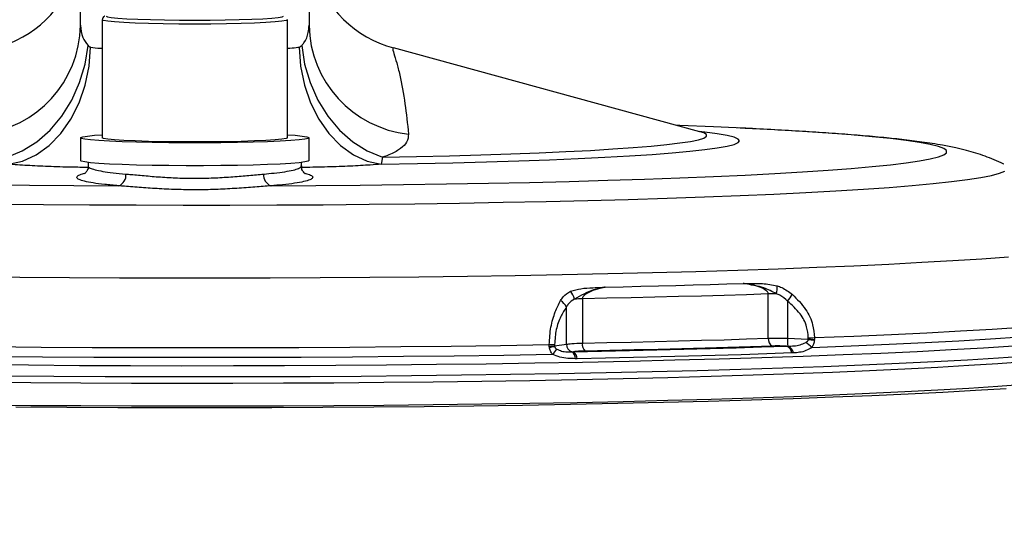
# Model space of a CAD drawing. Extents: x 0 to 8410, y 0 to 5940.
# Tile 176 of 210: x 7385 to 7514, y 4276 to 4342. Entities that reach past the tile are written whole.
import ezdxf

# ---------------------------------------------------------------- set-up
doc = ezdxf.new("R2010")
doc.units = 0
doc.header["$LTSCALE"] = 10
doc.layers.get('0').update_dxf_attribs({"linetype": 'CONTINUOUS'})
doc.styles.add('SLDTEXTSTYLE0', font='TXT', dxfattribs={"width": 0.605})
doc.dimstyles.new('SLDDIMSTYLE1', dxfattribs={"dimtxt": 50, "dimasz": 50, "dimexe": 0, "dimexo": 0.0625, "dimgap": 12.5, "dimtad": 1, "dimdec": 1, "dimrnd": 1e-09, "dimzin": 12, "dimtxsty": 'SLDTEXTSTYLE0', "dimsah": 1, "dimcen": 0.09, "dimazin": 3, "dimtfac": 1, "dimtofl": 0, "dimtmove": 0, "dimatfit": 3, "dimtolj": 1, "dimtzin": 12})

# ---------------------------------------------------------------- blocks, each defined once
blk = doc.blocks.new('_D_7')
at = {"color": 7, "linetype": 'CONTINUOUS'}
for p, q in [((7266.78, 4418.5), (7266.78, 2774.61)), ((7032.78, 2981.17), (7032.78, 2774.61)), ((7032.78, 2789.61), (7266.78, 2789.61)), ((7266.78, 2789.61), (7764.68, 2789.61))]:
    blk.add_line(p, q, dxfattribs=at)
for points in [[(7032.78, 2789.61), (7082.78, 2782.11), (7082.78, 2797.11)], [(7266.78, 2789.61), (7216.78, 2797.11), (7216.78, 2782.11)]]:
    blk.add_solid(points, dxfattribs=at)
at = {"color": 7, "linetype": 'CONTINUOUS', "char_height": 50, "attachment_point": 1, "style": 'SLDTEXTSTYLE0'}
for s, insert in [('234', (7493.71, 2930.8)), ('(3x M10)', (7493.71, 2854.06))]:
    blk.add_mtext(s, dxfattribs=dict(at, insert=insert))

msp = doc.modelspace()

# ---------------------------------------------------------------- linework, layer by layer
at = {"color": 7, "linetype": 'CONTINUOUS'}
for p, q in [((7392.78, 4341.25), (7392.78, 4398.87)), ((7422.78, 4398.87), (7422.78, 4341.25)), ((7395.61, 4341.97), (7395.61, 4326.48)), ((7419.94, 4326.48), (7419.94, 4341.97)), ((7474.11, 4327.28), (7433.88, 4338.28)), ((7474.16, 4327.27), (7474.11, 4327.28)), ((7392.78, 4326.48), (7392.78, 4323.48)), ((7422.78, 4323.48), (7422.78, 4326.48)), ((7393.78, 4323.24), (7393.78, 4322.78)), ((7421.78, 4322.78), (7421.78, 4323.24))]:
    msp.add_line(p, q, dxfattribs=at)
at = {"color": 8, "linetype": 'CONTINUOUS'}
for p, q in [((7432.43, 4323.92), (7432.26, 4323.01)), ((7458.68, 4305.32), (7458.68, 4299.51)), ((7483.09, 4300.15), (7483.09, 4305.96)), ((7485.62, 4305.03), (7485.62, 4300.14)), ((7456.59, 4299.37), (7456.59, 4304.26)), ((7485.62, 4300.14), (7488.34, 4300.02)), ((7488.34, 4300.02), (7488.34, 4300.22)), ((7489.15, 4300.23), (7489.15, 4300)), ((7454.33, 4299.08), (7454.33, 4299.31)), ((7455.02, 4299.14), (7456.59, 4299.37)), ((7455.02, 4299.34), (7455.02, 4299.14)), ((7457.33, 4298.36), (7457.49, 4298.37)), ((7485.46, 4299.11), (7485.65, 4299.11)), ((7457.97, 4297.46), (7457.74, 4297.46)), ((7486.39, 4298.21), (7486.2, 4298.21))]:
    msp.add_line(p, q, dxfattribs=at)
at = {"color": 7, "linetype": 'CONTINUOUS', "flags": 128}
for points in [[(7396.12, 4342.45), (7396.29, 4342.37), (7396.81, 4342.28), (7397.67, 4342.2), (7398.84, 4342.12), (7400.28, 4342.06), (7401.94, 4342), (7403.79, 4341.96), (7405.75, 4341.94), (7407.78, 4341.93), (7409.8, 4341.94), (7411.77, 4341.96), (7413.61, 4342), (7415.27, 4342.06), (7416.71, 4342.12), (7417.88, 4342.2), (7418.74, 4342.28), (7419.26, 4342.37), (7419.44, 4342.45)], [(7478.87, 4327.78), (7475.9, 4327.92), (7471.49, 4328.1), (7471.08, 4328.11)], [(7419.94, 4326.88), (7420.95, 4326.81), (7421.89, 4326.71), (7422.5, 4326.61), (7422.77, 4326.51), (7422.68, 4326.4), (7422.24, 4326.3), (7421.46, 4326.2), (7420.37, 4326.11), (7418.97, 4326.03), (7417.32, 4325.95), (7415.44, 4325.89), (7413.38, 4325.85), (7411.19, 4325.82), (7408.92, 4325.8), (7406.63, 4325.8), (7404.36, 4325.82), (7402.17, 4325.85), (7400.11, 4325.89), (7398.23, 4325.95), (7396.58, 4326.03), (7395.19, 4326.11), (7394.09, 4326.2), (7393.31, 4326.3), (7392.87, 4326.4), (7392.79, 4326.51), (7393.05, 4326.61), (7393.66, 4326.71), (7394.6, 4326.81), (7395.61, 4326.88)], [(7419.94, 4326.48), (7419.76, 4326.38), (7419.21, 4326.29), (7418.31, 4326.2), (7417.09, 4326.12), (7415.6, 4326.06), (7413.86, 4326), (7411.94, 4325.96), (7409.89, 4325.93), (7407.78, 4325.93), (7405.66, 4325.93), (7403.62, 4325.96), (7401.69, 4326), (7399.96, 4326.06), (7398.46, 4326.12), (7397.24, 4326.2), (7396.34, 4326.29), (7395.8, 4326.38), (7395.61, 4326.48), (7395.61, 4326.48)], [(7422.78, 4323.48), (7422.68, 4323.41), (7422.24, 4323.3), (7421.46, 4323.2), (7420.37, 4323.11), (7418.97, 4323.03), (7417.32, 4322.96), (7415.44, 4322.9), (7413.38, 4322.85), (7411.19, 4322.82), (7408.92, 4322.8), (7406.63, 4322.8), (7404.36, 4322.82), (7402.17, 4322.85), (7400.11, 4322.9), (7398.23, 4322.96), (7396.58, 4323.03), (7395.19, 4323.11), (7394.09, 4323.2), (7393.31, 4323.3), (7392.87, 4323.41), (7392.78, 4323.48)], [(7515.28, 4299.1), (7511.34, 4298.85), (7507.12, 4298.61), (7502.63, 4298.38), (7497.89, 4298.16), (7492.91, 4297.95), (7487.69, 4297.75), (7482.26, 4297.57), (7476.63, 4297.4), (7470.82, 4297.25), (7464.83, 4297.1), (7458.69, 4296.98), (7452.41, 4296.86), (7446.02, 4296.76), (7439.52, 4296.68), (7432.93, 4296.61), (7426.28, 4296.56), (7419.57, 4296.53), (7412.84, 4296.51), (7406.09, 4296.5), (7399.34, 4296.51), (7392.62, 4296.54), (7385.94, 4296.59), (7379.32, 4296.65)], [(7457.49, 4298.37), (7461.2, 4298.45), (7464.85, 4298.53), (7468.45, 4298.61), (7471.98, 4298.7), (7475.45, 4298.8), (7478.86, 4298.9), (7482.19, 4299), (7485.46, 4299.11)], [(7483.63, 4299.12), (7480.74, 4299.03), (7477.79, 4298.93), (7474.79, 4298.85), (7471.73, 4298.76), (7468.63, 4298.69), (7465.48, 4298.61), (7462.28, 4298.54), (7459.04, 4298.47)], [(7516.75, 4297.06), (7513.24, 4296.8), (7509.44, 4296.55), (7505.36, 4296.31), (7501, 4296.08), (7496.39, 4295.86), (7491.52, 4295.66), (7486.43, 4295.46), (7481.11, 4295.28), (7475.6, 4295.11), (7469.89, 4294.95), (7464.01, 4294.81), (7457.97, 4294.68), (7451.79, 4294.57), (7445.49, 4294.47), (7439.08, 4294.38), (7432.59, 4294.32), (7426.03, 4294.26), (7419.42, 4294.23), (7412.77, 4294.21), (7406.11, 4294.21), (7399.46, 4294.22), (7392.82, 4294.25), (7386.23, 4294.29), (7379.71, 4294.35)], [(7517.14, 4297.78), (7513.34, 4297.53), (7509.26, 4297.28), (7504.91, 4297.05), (7500.29, 4296.82), (7495.43, 4296.61), (7490.33, 4296.41), (7485.01, 4296.22), (7479.47, 4296.04), (7473.75, 4295.88), (7467.84, 4295.73), (7461.78, 4295.6), (7455.57, 4295.47), (7449.23, 4295.37), (7442.78, 4295.28), (7436.23, 4295.2), (7429.61, 4295.14), (7422.93, 4295.1), (7416.21, 4295.07), (7409.46, 4295.06), (7402.71, 4295.06), (7395.98, 4295.08), (7389.28, 4295.12), (7382.62, 4295.17)], [(7516.75, 4294.06), (7513.24, 4293.8), (7509.44, 4293.55), (7505.36, 4293.31), (7501, 4293.09), (7496.39, 4292.87), (7491.52, 4292.66), (7486.43, 4292.46), (7481.11, 4292.28), (7475.6, 4292.11), (7469.89, 4291.95), (7464.01, 4291.81), (7457.97, 4291.68), (7451.79, 4291.57), (7445.49, 4291.47), (7439.08, 4291.39), (7432.59, 4291.32), (7426.03, 4291.27), (7419.42, 4291.23), (7412.77, 4291.21), (7406.11, 4291.21), (7399.46, 4291.22), (7392.82, 4291.25), (7386.23, 4291.29), (7379.71, 4291.35)], [(7384.28, 4291.13), (7390.95, 4291.08), (7397.66, 4291.05), (7404.4, 4291.03), (7411.15, 4291.03), (7417.89, 4291.05), (7424.6, 4291.08), (7431.27, 4291.13), (7437.88, 4291.19), (7444.4, 4291.27), (7450.83, 4291.37), (7457.13, 4291.48), (7463.31, 4291.6), (7469.34, 4291.74), (7475.2, 4291.89), (7480.87, 4292.06), (7486.36, 4292.24), (7491.63, 4292.43), (7496.67, 4292.63), (7501.47, 4292.85), (7506.02, 4293.08), (7510.31, 4293.32), (7514.32, 4293.56)]]:
    msp.add_lwpolyline(points, dxfattribs=at)
at = {"color": 8, "linetype": 'CONTINUOUS', "flags": 128}
for points in [[(7419.94, 4341.97), (7419.94, 4341.97), (7419.76, 4341.87), (7419.21, 4341.78), (7418.31, 4341.69), (7417.09, 4341.61), (7415.6, 4341.54), (7413.86, 4341.48), (7411.94, 4341.44), (7409.89, 4341.42), (7407.78, 4341.41), (7405.66, 4341.42), (7403.62, 4341.44), (7401.69, 4341.48), (7399.96, 4341.54), (7398.46, 4341.61), (7397.24, 4341.69), (7396.34, 4341.78), (7395.8, 4341.87), (7395.61, 4341.96)], [(7383.12, 4323.92), (7385.12, 4324.75), (7387.02, 4325.95), (7388.77, 4327.49), (7390.31, 4329.34), (7391.62, 4331.44), (7392.64, 4333.72), (7393.36, 4336.13), (7393.75, 4338.6)], [(7383.29, 4323.01), (7385.15, 4323.42), (7386.95, 4324.25), (7388.64, 4325.46), (7390.17, 4327.03), (7391.49, 4328.92), (7392.57, 4331.06), (7393.38, 4333.4), (7393.89, 4335.88), (7394.09, 4338.4)], [(7421.46, 4338.4), (7421.66, 4335.88), (7422.17, 4333.4), (7422.98, 4331.06), (7424.06, 4328.92), (7425.38, 4327.03), (7426.91, 4325.46), (7428.6, 4324.25), (7430.4, 4323.42), (7432.26, 4323.01)], [(7421.81, 4338.6), (7422.19, 4336.13), (7422.91, 4333.72), (7423.93, 4331.44), (7425.24, 4329.34), (7426.79, 4327.49), (7428.53, 4325.95), (7430.43, 4324.75), (7432.43, 4323.92)], [(7417.78, 4320.17), (7423.65, 4320.21), (7429.47, 4320.26), (7435.2, 4320.33), (7440.84, 4320.41), (7446.36, 4320.51), (7451.74, 4320.62), (7456.96, 4320.75), (7462, 4320.89), (7466.85, 4321.05), (7471.49, 4321.21), (7475.9, 4321.39), (7480.06, 4321.59), (7483.96, 4321.79), (7487.59, 4322), (7490.94, 4322.23), (7493.98, 4322.46), (7496.71, 4322.7), (7499.13, 4322.94), (7501.21, 4323.2), (7502.96, 4323.45), (7504.37, 4323.72), (7505.43, 4323.98), (7506.14, 4324.25), (7506.49, 4324.52), (7506.49, 4324.79), (7506.14, 4325.06), (7505.43, 4325.33), (7504.37, 4325.59), (7502.96, 4325.86), (7501.21, 4326.11), (7499.13, 4326.37), (7496.71, 4326.61), (7493.98, 4326.85), (7490.94, 4327.09), (7487.59, 4327.31), (7483.96, 4327.52), (7480.06, 4327.72), (7478.87, 4327.78)], [(7432.26, 4323.01), (7437.02, 4323.1), (7441.64, 4323.2), (7446.08, 4323.32), (7450.32, 4323.46), (7454.34, 4323.6), (7458.12, 4323.76), (7461.64, 4323.93), (7464.88, 4324.11), (7467.83, 4324.3), (7470.47, 4324.51), (7472.78, 4324.72), (7474.76, 4324.93), (7476.39, 4325.15), (7477.67, 4325.38), (7478.59, 4325.61), (7479.15, 4325.85), (7479.33, 4326.08), (7479.15, 4326.31), (7478.59, 4326.55), (7477.67, 4326.78), (7476.39, 4327), (7474.76, 4327.23), (7474, 4327.32)], [(7432.43, 4323.92), (7436.89, 4324.01), (7441.21, 4324.12), (7445.34, 4324.23), (7449.28, 4324.36), (7453.01, 4324.51), (7456.49, 4324.66), (7459.72, 4324.83), (7462.68, 4325.01), (7465.34, 4325.19), (7467.71, 4325.39), (7469.76, 4325.59), (7471.49, 4325.8), (7472.88, 4326.01), (7473.93, 4326.23), (7474.64, 4326.45), (7474.99, 4326.67), (7474.99, 4326.89), (7474.64, 4327.11), (7474.16, 4327.27)], [(7381.87, 4317.78), (7387.89, 4317.72), (7393.96, 4317.67), (7400.09, 4317.65), (7406.24, 4317.63), (7412.39, 4317.64), (7418.53, 4317.66), (7424.63, 4317.69), (7430.68, 4317.75), (7436.65, 4317.82), (7442.53, 4317.9), (7448.29, 4318), (7453.91, 4318.11), (7459.39, 4318.24), (7464.69, 4318.38), (7469.8, 4318.54), (7474.7, 4318.71), (7479.39, 4318.89), (7483.83, 4319.09), (7488.02, 4319.29), (7491.95, 4319.51), (7495.6, 4319.73), (7498.95, 4319.97), (7502, 4320.21), (7504.74, 4320.46), (7507.16, 4320.72), (7509.25, 4320.99), (7511, 4321.26), (7512.4, 4321.53), (7513.46, 4321.81), (7514.17, 4322.08)], [(7380.35, 4320.33), (7386.08, 4320.26), (7391.9, 4320.21), (7397.77, 4320.17)], [(7378.34, 4308.23), (7384.79, 4308.17), (7391.31, 4308.12), (7397.88, 4308.09), (7404.47, 4308.07), (7411.08, 4308.07), (7417.67, 4308.09), (7424.24, 4308.12), (7430.76, 4308.17), (7437.21, 4308.23), (7443.59, 4308.31), (7449.86, 4308.4), (7456.01, 4308.51), (7462.02, 4308.64), (7467.88, 4308.78), (7473.57, 4308.93), (7479.07, 4309.1), (7484.37, 4309.28), (7489.46, 4309.47), (7494.31, 4309.67), (7498.92, 4309.89), (7503.27, 4310.12), (7507.34, 4310.35), (7511.14, 4310.6), (7514.64, 4310.85)], [(7461.68, 4306.87), (7464.04, 4306.92), (7466.37, 4306.97), (7468.68, 4307.03), (7470.96, 4307.09), (7473.22, 4307.15), (7475.45, 4307.21), (7477.64, 4307.28), (7479.81, 4307.34)], [(7483.09, 4305.96), (7480.22, 4305.87), (7477.29, 4305.78), (7474.31, 4305.69), (7471.28, 4305.61), (7468.19, 4305.53), (7465.07, 4305.46), (7461.89, 4305.39), (7458.68, 4305.32)], [(7489.15, 4300.23), (7494.32, 4300.43), (7499.25, 4300.64), (7503.93, 4300.87), (7508.34, 4301.1), (7512.48, 4301.35), (7516.33, 4301.6), (7519.88, 4301.87), (7523.12, 4302.14), (7526.05, 4302.42), (7528.65, 4302.71), (7530.92, 4303), (7532.85, 4303.29), (7534.44, 4303.6), (7535.68, 4303.9), (7536.56, 4304.21), (7537.1, 4304.52), (7537.28, 4304.83)], [(7488.79, 4298.94), (7493.99, 4299.14), (7498.96, 4299.35), (7503.67, 4299.58), (7508.12, 4299.81), (7512.29, 4300.06), (7516.17, 4300.32), (7519.74, 4300.58), (7523.01, 4300.85), (7525.96, 4301.13), (7528.58, 4301.42), (7530.87, 4301.71), (7532.82, 4302.01), (7534.42, 4302.31), (7535.66, 4302.62), (7536.56, 4302.93), (7537.1, 4303.24), (7537.28, 4303.55), (7537.28, 4303.55)], [(7458.68, 4299.51), (7461.89, 4299.57), (7465.07, 4299.64), (7468.19, 4299.72), (7471.28, 4299.8), (7474.31, 4299.88), (7477.29, 4299.96), (7480.22, 4300.05), (7483.09, 4300.15)], [(7380.9, 4299.05), (7387.58, 4298.99), (7394.31, 4298.95), (7401.08, 4298.93), (7407.87, 4298.92), (7414.65, 4298.93), (7421.42, 4298.95), (7428.15, 4298.99), (7434.83, 4299.05), (7441.42, 4299.12), (7447.93, 4299.21), (7454.33, 4299.31)], [(7381.07, 4297.77), (7387.77, 4297.71), (7394.53, 4297.67), (7401.33, 4297.65), (7408.14, 4297.64), (7414.95, 4297.65), (7421.75, 4297.68), (7428.5, 4297.72), (7435.2, 4297.78), (7441.82, 4297.85), (7448.35, 4297.94), (7454.76, 4298.04)], [(7486.2, 4298.21), (7482.91, 4298.1), (7479.54, 4297.99), (7476.1, 4297.89), (7472.6, 4297.79), (7469.03, 4297.7), (7465.4, 4297.62), (7461.71, 4297.54), (7457.97, 4297.46)]]:
    msp.add_lwpolyline(points, dxfattribs=at)
at = {"color": 7, "linetype": 'CONTINUOUS'}
for centre, start, end in [((7377.78, 4352.76), 285.1245, 342.8059), ((7437.78, 4352.76), 196.5208, 254.9297)]:
    msp.add_arc(centre, 15, start, end, dxfattribs=at)
at = {"color": 8, "linetype": 'CONTINUOUS'}
for centre, radius, start, end in [((7378.17, 4341.49), 14.6, 276.038, 359.0428), ((7437.4, 4341.51), 14.63, 181.0394, 263.8798), ((7397.26, 4321.56), 1.48, 290.0799, 6.1369), ((7418.29, 4321.56), 1.48, 173.8631, 249.9201), ((7455.2, 4304.77), 2.48, 12.0858, 38.7836), ((7481.35, 4306.76), 2.91, 344.6143, 5.4485), ((7454.7, 4303.31), 2.11, 26.781, 57.9543), ((7460.03, 4235.56), 69.77, 91.1104, 91.9756), ((7485.51, 4232.74), 73.27, 91.0539, 91.8889), ((7476.89, 4311.95), 11.14, 321.5684, 327.1077), ((7484.08, 4300.01), 0.999, 172.1917, 243.3249), ((7489.79, 4299.75), 4.18, 174.6084, 188.7553), ((7486.16, 4296.56), 3.55, 42.1781, 58.7558), ((7488.28, 4325.28), 25.07, 270.1319, 271.988), ((7499.93, 4299.47), 11.6, 177.2696, 177.5878), ((7484.27, 4255.78), 44.36, 83.6925, 84.7406), ((7487.85, 4300.01), 1.3, 353.891, 359.3793), ((7454.12, 4314.83), 15.52, 270.7663, 273.3132), ((7453.22, 4307.27), 8.38, 277.6641, 282.4136), ((7452.66, 4300.25), 3.05, 313.536, 330.0231), ((7456.28, 4299.18), 1.27, 181.6423, 184.5587), ((7457.6, 4299.34), 1.02, 178.2552, 254.4884), ((7456.53, 4297.45), 1.22, 0.4382, 48.6724), ((7456.8, 4297.43), 1.17, 1.4905, 53.6425), ((7459.82, 4299.33), 1.16, 171.1785, 227.8156), ((7485.05, 4298.02), 1.16, 9.2228, 69.6114), ((7485.18, 4297.96), 1.24, 11.6317, 67.4989)]:
    msp.add_arc(centre, radius, start, end, dxfattribs=at)
at = {"color": 7, "linetype": 'CONTINUOUS'}
for points, knots in [([(7395.95, 4342.46), (7395.93, 4342.45), (7395.86, 4342.43), (7395.71, 4342.3), (7395.59, 4342.07), (7395.62, 4341.97), (7395.62, 4341.96)], [0, 0, 0, 0, 0.266173, 0.645791, 0.968354, 1, 1, 1, 1]), ([(7474.61, 4327.16), (7474.61, 4327.16), (7474.61, 4327.16), (7474.41, 4327.2), (7474.11, 4327.29), (7474.01, 4327.32)], [0, 0, 0, 0, 0.340334, 0.765054, 1, 1, 1, 1]), ([(7514.03, 4323), (7514.03, 4323), (7513.57, 4323.25), (7512.72, 4323.6), (7511.49, 4324.1), (7510.28, 4324.49), (7509, 4324.85), (7507.56, 4325.19), (7505.66, 4325.56), (7503.38, 4325.92), (7500.71, 4326.25), (7497.89, 4326.54), (7494.85, 4326.81), (7491.55, 4327.06), (7488.08, 4327.29), (7484.4, 4327.5), (7481.39, 4327.66), (7479.53, 4327.75), (7479.04, 4327.77)], [0, 0, 0, 0, 0.000267, 0.029997, 0.061516, 0.096488, 0.137202, 0.187269, 0.253782, 0.356745, 0.45012, 0.537199, 0.629342, 0.717247, 0.802846, 0.887079, 0.970429, 1, 1, 1, 1]), ([(7393.78, 4322.78), (7393.78, 4322.77), (7393.82, 4322.57), (7393.64, 4322.14), (7393.4, 4321.83), (7393.24, 4321.73), (7393.26, 4321.74), (7393.26, 4321.74)], [0, 0, 0, 0, 0.004448, 0.3080285, 0.574204, 0.8445091, 1, 1, 1, 1]), ([(7422.3, 4321.74), (7422.29, 4321.74), (7422.27, 4321.75), (7422.04, 4321.95), (7421.79, 4322.35), (7421.81, 4322.67), (7421.81, 4322.78)], [0, 0, 0, 0, 0.288505, 0.565381, 0.842368, 1, 1, 1, 1])]:
    msp.add_open_spline(points, degree=3, knots=knots, dxfattribs=at)
at = {"color": 8, "linetype": 'CONTINUOUS'}
for points, knots in [([(7392.78, 4341.25), (7392.82, 4340.7), (7392.89, 4339.73), (7393.48, 4338.94), (7393.75, 4338.6)], [0, 0, 0, 0, 0.560663, 1, 1, 1, 1]), ([(7421.81, 4338.6), (7421.91, 4338.71), (7422.34, 4339.22), (7422.71, 4340.11), (7422.76, 4340.93), (7422.78, 4341.25)], [0, 0, 0, 0, 0.154394, 0.671178, 1, 1, 1, 1]), ([(7393.75, 4338.6), (7393.83, 4338.53), (7393.93, 4338.44), (7394.06, 4338.41), (7394.09, 4338.4)], [0, 0, 0, 0, 0.7606832, 1, 1, 1, 1]), ([(7394.09, 4338.4), (7394.49, 4338.33), (7394.94, 4338.25), (7395.54, 4338.23), (7395.61, 4338.23)], [0, 0, 0, 0, 0.889059, 1, 1, 1, 1]), ([(7419.94, 4338.23), (7420.35, 4338.26), (7420.91, 4338.3), (7421.35, 4338.38), (7421.46, 4338.4)], [0, 0, 0, 0, 0.725428, 1, 1, 1, 1]), ([(7421.46, 4338.4), (7421.54, 4338.43), (7421.67, 4338.47), (7421.77, 4338.56), (7421.81, 4338.6)], [0, 0, 0, 0, 0.641931, 1, 1, 1, 1]), ([(7433.86, 4338.21), (7433.82, 4338.23), (7433.71, 4338.29), (7433.89, 4337.61), (7434.28, 4336.37), (7434.84, 4334.2), (7435.41, 4331.06), (7435.7, 4328.31), (7435.84, 4326.97)], [0, 0, 0, 0, 0.076184, 0.21128, 0.344025, 0.477156, 0.744471, 1, 1, 1, 1]), ([(7435.84, 4326.97), (7435.81, 4326.6), (7435.75, 4325.94), (7434.87, 4325.06), (7433.76, 4324.41), (7432.8, 4324.06), (7432.43, 4323.92)], [0, 0, 0, 0, 0.313545, 0.571144, 0.835853, 1, 1, 1, 1]), ([(7393.73, 4322.58), (7393.03, 4322.59), (7391.21, 4322.61), (7388.52, 4322.7), (7385.67, 4322.83), (7384.09, 4322.95), (7383.29, 4323.01)], [0, 0, 0, 0, 0.177235, 0.453958, 0.723025, 1, 1, 1, 1]), ([(7432.26, 4323.01), (7431.79, 4322.97), (7430.55, 4322.88), (7428.21, 4322.74), (7425.25, 4322.64), (7423.06, 4322.59), (7421.9, 4322.58), (7421.82, 4322.58)], [0, 0, 0, 0, 0.166827, 0.435346, 0.711755, 0.98009, 1, 1, 1, 1]), ([(7397.77, 4320.17), (7397.14, 4320.23), (7395.86, 4320.34), (7394.37, 4320.54), (7393.23, 4320.76), (7392.51, 4321), (7392.22, 4321.25), (7392.4, 4321.5), (7392.77, 4321.7), (7393.2, 4321.8), (7393.29, 4321.82)], [0, 0, 0, 0, 0.135936, 0.27582, 0.411788, 0.551691, 0.687792, 0.827826, 0.964034, 1, 1, 1, 1]), ([(7393.8, 4322.78), (7393.79, 4322.77), (7393.73, 4322.68), (7393.99, 4322.51), (7394.61, 4322.28), (7395.64, 4322.07), (7396.99, 4321.88), (7398.14, 4321.77), (7398.73, 4321.72)], [0, 0, 0, 0, 0.025535, 0.222782, 0.414319, 0.6114, 0.802922, 1, 1, 1, 1]), ([(7398.73, 4321.72), (7398.96, 4321.7), (7399.78, 4321.63), (7401.36, 4321.48), (7403.51, 4321.3), (7405.81, 4321.18), (7408.16, 4321.15), (7410.52, 4321.21), (7412.78, 4321.36), (7414.94, 4321.55), (7416.19, 4321.66), (7416.82, 4321.72)], [0, 0, 0, 0, 0.044721, 0.16174, 0.282066, 0.399393, 0.520149, 0.638356, 0.760073, 0.878329, 1, 1, 1, 1]), ([(7416.82, 4321.72), (7417.29, 4321.76), (7418.32, 4321.85), (7419.65, 4322.02), (7420.75, 4322.23), (7421.46, 4322.46), (7421.79, 4322.64), (7421.74, 4322.75), (7421.73, 4322.78)], [0, 0, 0, 0, 0.155384, 0.347119, 0.544426, 0.736279, 0.933704, 1, 1, 1, 1]), ([(7422.28, 4321.81), (7422.42, 4321.77), (7422.87, 4321.66), (7423.22, 4321.46), (7423.32, 4321.2), (7422.94, 4320.95), (7422.15, 4320.72), (7420.93, 4320.5), (7419.46, 4320.31), (7418.3, 4320.22), (7417.78, 4320.17)], [0, 0, 0, 0, 0.055452, 0.192421, 0.333354, 0.470349, 0.611317, 0.748207, 0.889074, 1, 1, 1, 1]), ([(7417.78, 4320.17), (7417.1, 4320.12), (7415.7, 4320.01), (7413.34, 4319.83), (7410.82, 4319.69), (7408.24, 4319.63), (7405.64, 4319.66), (7403.12, 4319.77), (7400.72, 4319.94), (7398.96, 4320.09), (7398.02, 4320.15), (7397.77, 4320.17)], [0, 0, 0, 0, 0.117734, 0.238639, 0.35761, 0.47971, 0.597893, 0.719147, 0.835966, 0.955785, 1, 1, 1, 1]), ([(7479.81, 4307.34), (7479.82, 4307.34), (7479.86, 4307.34), (7480.19, 4307.34), (7480.53, 4307.34), (7481.33, 4307.34), (7482.43, 4307.37), (7483.6, 4307.16), (7484.25, 4307.04)], [0, 0, 0, 0, 0.005593, 0.029126, 0.229178, 0.240147, 0.57687, 1, 1, 1, 1]), ([(7483.09, 4305.96), (7483.09, 4306.01), (7483.08, 4306.11), (7482.97, 4306.28), (7482.63, 4306.59), (7481.57, 4307.04), (7480.54, 4307.22), (7479.81, 4307.34)], [0, 0, 0, 0, 0.032258, 0.074269, 0.149848, 0.395236, 1, 1, 1, 1]), ([(7484.16, 4305.99), (7483.61, 4306.27), (7482.7, 4306.73), (7481.58, 4307.03), (7480.81, 4307.19), (7480.34, 4307.27), (7479.99, 4307.32), (7479.87, 4307.34), (7479.83, 4307.34), (7479.82, 4307.34), (7479.81, 4307.34)], [0, 0, 0, 0, 0.395696, 0.660483, 0.761125, 0.913008, 0.973301, 0.99234, 0.994662, 1, 1, 1, 1]), ([(7455.82, 4305.1), (7455.92, 4305.26), (7456.24, 4305.79), (7456.77, 4306.1), (7457.13, 4306.33)], [0, 0, 0, 0, 0.308779, 1, 1, 1, 1]), ([(7457.13, 4306.33), (7457.58, 4306.45), (7458.48, 4306.72), (7459.95, 4306.77), (7461.01, 4306.83), (7461.55, 4306.86), (7461.67, 4306.87), (7461.68, 4306.87)], [0, 0, 0, 0, 0.316668, 0.647792, 0.923274, 0.994415, 1, 1, 1, 1]), ([(7461.68, 4306.87), (7461.67, 4306.86), (7461.64, 4306.86), (7461.53, 4306.83), (7461.32, 4306.79), (7460.84, 4306.68), (7459.55, 4306.37), (7458.45, 4305.75), (7457.62, 4305.29)], [0, 0, 0, 0, 0.005333, 0.024358, 0.079994, 0.155857, 0.368512, 1, 1, 1, 1]), ([(7461.68, 4306.87), (7461.23, 4306.76), (7460.41, 4306.56), (7459.45, 4306.18), (7458.91, 4305.8), (7458.74, 4305.56), (7458.68, 4305.43), (7458.68, 4305.35), (7458.68, 4305.32)], [0, 0, 0, 0, 0.407078, 0.74799, 0.89632, 0.940362, 0.977552, 1, 1, 1, 1]), ([(7484.25, 4307.04), (7484.46, 4306.97), (7485.16, 4306.72), (7485.8, 4306.24), (7486.25, 4305.9)], [0, 0, 0, 0, 0.293422, 1, 1, 1, 1]), ([(7454.33, 4299.31), (7454.37, 4300.09), (7454.46, 4301.62), (7455.06, 4303.6), (7455.58, 4304.62), (7455.82, 4305.1)], [0, 0, 0, 0, 0.35373, 0.696794, 1, 1, 1, 1]), ([(7457.62, 4305.29), (7457.34, 4305.11), (7456.92, 4304.84), (7456.66, 4304.4), (7456.59, 4304.26)], [0, 0, 0, 0, 0.688323, 1, 1, 1, 1]), ([(7485.62, 4305.03), (7485.3, 4305.31), (7484.84, 4305.72), (7484.31, 4305.93), (7484.16, 4305.99)], [0, 0, 0, 0, 0.7086497, 1, 1, 1, 1]), ([(7488.34, 4300.22), (7488.3, 4300.7), (7488.19, 4301.83), (7487.26, 4303.56), (7486.2, 4304.51), (7485.62, 4305.03)], [0, 0, 0, 0, 0.254038, 0.589503, 1, 1, 1, 1]), ([(7486.25, 4305.9), (7486.87, 4305.28), (7488.02, 4304.13), (7488.99, 4302.11), (7489.1, 4300.8), (7489.15, 4300.23)], [0, 0, 0, 0, 0.401961, 0.739817, 1, 1, 1, 1]), ([(7456.59, 4304.26), (7456.33, 4303.86), (7455.79, 4303), (7455.16, 4301.33), (7455.07, 4300), (7455.02, 4299.34)], [0, 0, 0, 0, 0.3108501, 0.6540258, 1, 1, 1, 1]), ([(7483.09, 4300.15), (7483.39, 4300.16), (7484.15, 4300.18), (7485.06, 4300.15), (7485.62, 4300.14)], [0, 0, 0, 0, 0.386577, 1, 1, 1, 1]), ([(7485.65, 4299.11), (7485.92, 4299.12), (7486.47, 4299.13), (7487.27, 4299.24), (7487.76, 4299.48), (7488, 4299.59)], [0, 0, 0, 0, 0.334313, 0.675071, 1, 1, 1, 1]), ([(7488, 4299.59), (7488.08, 4299.64), (7488.2, 4299.71), (7488.31, 4299.85), (7488.33, 4299.92), (7488.34, 4299.96)], [0, 0, 0, 0, 0.571355, 0.807119, 1, 1, 1, 1]), ([(7488.34, 4300.02), (7488.51, 4300.01), (7488.8, 4299.99), (7489.05, 4300), (7489.15, 4300)], [0, 0, 0, 0, 0.567854, 1, 1, 1, 1]), ([(7488.34, 4299.96), (7488.38, 4299.96), (7488.46, 4299.97), (7488.56, 4299.97), (7488.64, 4299.98), (7488.69, 4299.98), (7488.73, 4299.98), (7488.76, 4299.98), (7488.79, 4299.98), (7488.89, 4299.99), (7489.02, 4299.99), (7489.12, 4300), (7489.15, 4300), (7489.15, 4300)], [0, 0, 0, 0, 0.1402498, 0.2805169, 0.3506097, 0.4206959, 0.4557504, 0.4907753, 0.508292, 0.5784024, 0.8596915, 0.9888029, 1, 1, 1, 1]), ([(7489.15, 4299.87), (7489.12, 4299.71), (7489.06, 4299.36), (7488.88, 4299.08), (7488.79, 4298.94)], [0, 0, 0, 0, 0.488144, 1, 1, 1, 1]), ([(7454.33, 4299.08), (7454.45, 4299.09), (7454.72, 4299.09), (7454.91, 4299.13), (7455.02, 4299.14)], [0, 0, 0, 0, 0.432128, 1, 1, 1, 1]), ([(7454.33, 4299.08), (7454.33, 4299.08), (7454.37, 4299.08), (7454.49, 4299.08), (7454.61, 4299.09), (7454.7, 4299.09), (7454.73, 4299.09), (7454.75, 4299.09), (7454.78, 4299.09), (7454.82, 4299.09), (7454.88, 4299.08), (7454.95, 4299.08), (7455, 4299.08), (7455.02, 4299.08)], [0, 0, 0, 0, 0.011228, 0.140312, 0.421607, 0.491678, 0.509217, 0.54426, 0.579308, 0.649371, 0.719483, 0.85973, 1, 1, 1, 1]), ([(7454.34, 4298.96), (7454.34, 4298.97), (7454.33, 4299), (7454.33, 4299.03), (7454.33, 4299.05), (7454.33, 4299.07), (7454.33, 4299.07), (7454.33, 4299.08), (7454.33, 4299.08), (7454.33, 4299.08), (7454.33, 4299.08), (7454.33, 4299.08), (7454.33, 4299.08), (7454.33, 4299.08)], [0, 0, 0, 0, 0.369497, 0.586409, 0.846983, 0.848892, 0.948377, 0.973225, 0.984702, 0.990434, 0.994259, 0.996168, 1, 1, 1, 1]), ([(7454.76, 4298.04), (7454.65, 4298.18), (7454.44, 4298.45), (7454.37, 4298.79), (7454.34, 4298.96)], [0, 0, 0, 0, 0.511849, 1, 1, 1, 1]), ([(7455.02, 4299.08), (7455.03, 4299.04), (7455.05, 4298.97), (7455.14, 4298.84), (7455.23, 4298.78), (7455.3, 4298.73)], [0, 0, 0, 0, 0.22736, 0.428589, 1, 1, 1, 1]), ([(7455.3, 4298.73), (7455.51, 4298.63), (7455.95, 4298.42), (7456.66, 4298.34), (7457.11, 4298.36), (7457.33, 4298.36)], [0, 0, 0, 0, 0.324915, 0.665681, 1, 1, 1, 1]), ([(7456.59, 4299.37), (7456.8, 4299.4), (7457.37, 4299.46), (7458.18, 4299.49), (7458.68, 4299.51)], [0, 0, 0, 0, 0.386489, 1, 1, 1, 1]), ([(7459.04, 4298.47), (7458.65, 4298.46), (7458.06, 4298.44), (7457.63, 4298.39), (7457.49, 4298.37)], [0, 0, 0, 0, 0.675201, 1, 1, 1, 1]), ([(7485.46, 4299.11), (7485.08, 4299.12), (7484.43, 4299.14), (7483.87, 4299.13), (7483.63, 4299.12)], [0, 0, 0, 0, 0.5748928, 1, 1, 1, 1]), ([(7488.79, 4298.94), (7488.54, 4298.78), (7488.03, 4298.47), (7487.23, 4298.28), (7486.66, 4298.24), (7486.39, 4298.21)], [0, 0, 0, 0, 0.33397, 0.678957, 1, 1, 1, 1]), ([(7457.74, 4297.46), (7457.42, 4297.47), (7456.75, 4297.48), (7455.72, 4297.62), (7455.08, 4297.9), (7454.76, 4298.04)], [0, 0, 0, 0, 0.3210523, 0.6660521, 1, 1, 1, 1])]:
    msp.add_open_spline(points, degree=3, knots=knots, dxfattribs=at)

# ---------------------------------------------------------------- dimensions: what is measured, and where the dimension line sits
at = {"color": 7, "linetype": 'CONTINUOUS'}
dim = msp.add_linear_dim(base=(7266.78, 2789.61), p1=(7032.78, 3001.17), p2=(7266.78, 4438.5), text='<>\\P(3x M10)', dimstyle='SLDDIMSTYLE1', dxfattribs=at)
dim.commit()
dim.dimension.update_dxf_attribs({"geometry": '_D_7', "text_midpoint": (7629.19, 2789.61), "dimtype": 160})

doc.saveas('drawing.dxf')
